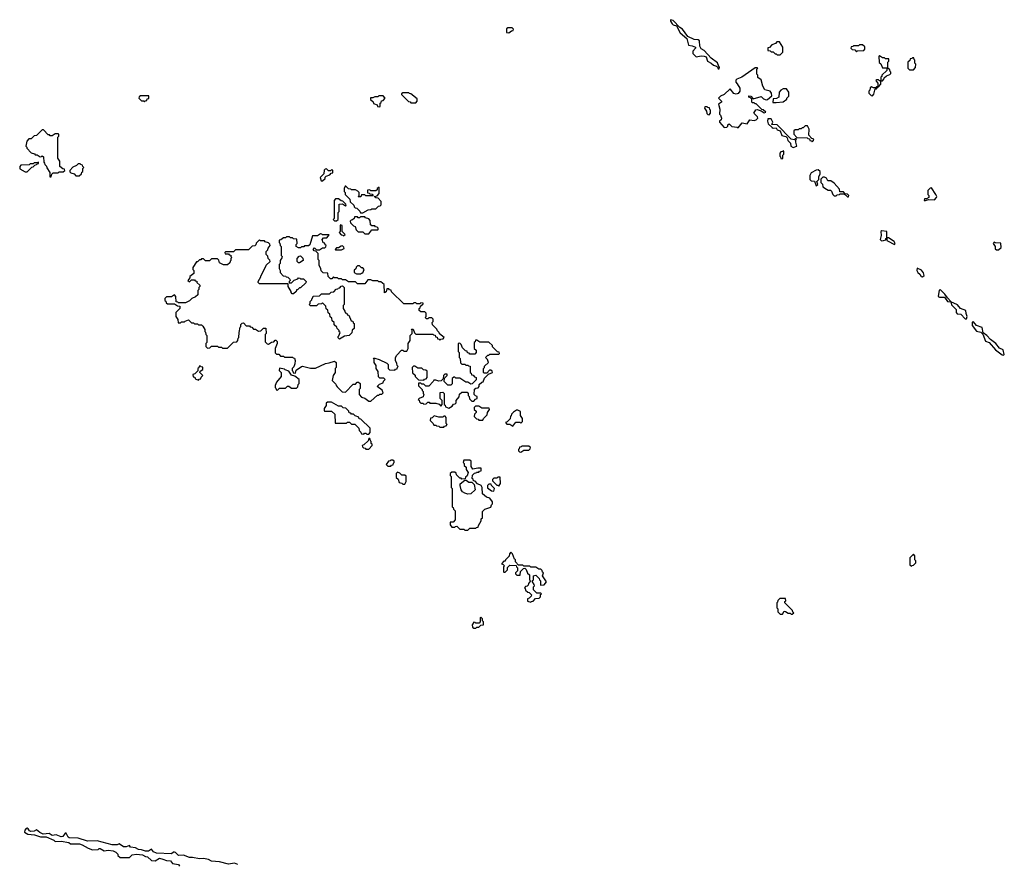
# Model space of a CAD drawing. Extents: x 2889633 to 3052318, y 540750 to 918690.
# Tile 158 of 256: x 2903260 to 2913092, y 712282 to 720740. Entities that reach past the tile are written whole.
import ezdxf

# ---------------------------------------------------------------- set-up
doc = ezdxf.new("R2010")
doc.units = 0

msp = doc.modelspace()

# ---------------------------------------------------------------- linework, layer by layer
at = {"layer": '0CON02XD'}
for points in [[(2910245, 720250), (2910250, 720265), (2910241.7, 720271.7), (2910228.3, 720308.3), (2910164.1, 720354.1), (2910095, 720432.5), (2910065, 720450), (2910052.5, 720475), (2910048.3, 720528.3), (2910035, 720540), (2909995, 720542.5), (2909933.3, 720573.3), (2909880, 720645), (2909850.7, 720660.7), (2909785, 720732.5), (2909760, 720740), (2909760, 720725), (2909775, 720700), (2909785, 720690), (2909818.3, 720678.3), (2909855, 720610), (2909923.6, 720553.6), (2909940, 720485), (2909975, 720480), (2910010, 720465), (2910010, 720455), (2909982.5, 720425), (2909981.7, 720401.7), (2910015, 720370), (2910065, 720377.5), (2910096.4, 720376.4), (2910115, 720367.5), (2910127, 720327), (2910166.1, 720306.1), (2910187.5, 720285), (2910217, 720277), (2910228.3, 720268.3), (2910235, 720250), (2910245, 720250)], [(2908145, 720610), (2908171.7, 720628.3), (2908188.3, 720631.7), (2908190, 720645), (2908178.3, 720658.3), (2908135, 720660), (2908121.7, 720648.3), (2908121.7, 720611.7), (2908145, 720610)], [(2910855, 720390), (2910880, 720415), (2910880, 720465), (2910848.3, 720518.3), (2910821.7, 720518.3), (2910808.3, 720501.7), (2910771.7, 720488.3), (2910748.3, 720461.7), (2910731.7, 720458.3), (2910731.7, 720431.7), (2910755, 720430), (2910765, 720420), (2910785, 720420), (2910805, 720400), (2910815, 720400), (2910825, 720390), (2910855, 720390)], [(2911615, 720420), (2911625, 720430), (2911688.3, 720431.7), (2911700, 720445), (2911698.3, 720468.3), (2911675, 720490), (2911645, 720490), (2911635, 720480), (2911585, 720480), (2911578.3, 720471.7), (2911561.7, 720468.3), (2911560, 720455), (2911571.7, 720441.7), (2911598.3, 720438.3), (2911615, 720420)], [(2911875, 720130), (2911890, 720145), (2911891.7, 720158.3), (2911915, 720180), (2911948.3, 720191.7), (2911958.3, 720201.7), (2911960, 720215), (2911951.7, 720221.7), (2911948.3, 720238.3), (2911930, 720255), (2911930, 720315), (2911940, 720325), (2911938.3, 720348.3), (2911905, 720350), (2911895, 720360), (2911875, 720360), (2911845, 720380), (2911840, 720375), (2911841.7, 720311.7), (2911858.3, 720298.3), (2911875, 720260), (2911915, 720260), (2911920, 720255), (2911918.3, 720231.7), (2911870, 720185), (2911868.3, 720171.7), (2911860, 720165), (2911860, 720130), (2911875, 720130)], [(2912185, 720240), (2912207, 720263), (2912210, 720295), (2912200, 720305), (2912200, 720335), (2912191.7, 720341.7), (2912188.3, 720358.3), (2912175, 720360), (2912168.3, 720351.7), (2912151.7, 720348.3), (2912148.3, 720331.7), (2912130, 720315), (2912130, 720255), (2912145, 720240), (2912185, 720240)], [(2910435, 719660), (2910475, 719710), (2910525, 719700), (2910551.7, 719738.3), (2910595, 719732.5), (2910615, 719740), (2910630, 719755), (2910628.3, 719768.3), (2910592.5, 719805), (2910610, 719840), (2910625, 719842.5), (2910665, 719830), (2910695, 719810), (2910710, 719815), (2910685, 719840), (2910671.7, 719841.7), (2910615, 719900), (2910605, 719900), (2910595, 719910), (2910575, 719910), (2910570, 719915), (2910570, 719945), (2910558.3, 719958.3), (2910540, 719965), (2910541.7, 719978.3), (2910560, 719975), (2910585, 719950), (2910663, 719973), (2910688.8, 719948.8), (2910715, 719940), (2910728.3, 719941.7), (2910771.7, 719978.3), (2910768.8, 720005), (2910754.4, 720024.4), (2910700.7, 720040.7), (2910682.5, 720075), (2910665, 720140), (2910631.7, 720161.7), (2910630, 720185), (2910620, 720195), (2910620, 720245), (2910630, 720255), (2910625, 720260), (2910605, 720260), (2910470, 720165), (2910423, 720147), (2910410, 720135), (2910410, 720115), (2910425, 720100), (2910450, 720055), (2910450, 720025), (2910436.4, 720003.6), (2910415, 719997.5), (2910391.7, 720001.7), (2910355, 720050), (2910296.4, 719993.6), (2910260, 719975), (2910240, 719955), (2910270, 719925), (2910270, 719915), (2910240, 719895), (2910252.5, 719845), (2910250, 719795), (2910260, 719785), (2910270, 719755), (2910265, 719740), (2910250, 719725), (2910250, 719715), (2910295, 719662.5), (2910320, 719665), (2910330, 719675), (2910331.7, 719688.3), (2910345, 719700), (2910373, 719673), (2910425, 719667.5), (2910435, 719660)], [(2911835, 720070), (2911860, 720095), (2911860, 720130), (2911845, 720130), (2911835, 720140), (2911815, 720140), (2911810, 720135), (2911812.5, 720125), (2911830, 720105), (2911830, 720070), (2911835, 720070)], [(2910781.7, 719911.7), (2910815, 719912.5), (2910885, 719920), (2910920, 719945), (2910920, 719955), (2910940, 719975), (2910940, 720015), (2910918.3, 720048.3), (2910885, 720050), (2910860, 720035), (2910843, 720017), (2910840, 719965), (2910817, 719953), (2910785, 719950), (2910781.7, 719911.7)], [(2911775, 719980), (2911790, 719995), (2911801.7, 720048.3), (2911815, 720050), (2911830, 720070), (2911815, 720070), (2911805, 720060), (2911785, 720060), (2911765, 720070), (2911751.7, 720058.3), (2911750, 720035), (2911740, 720025), (2911740, 720005), (2911761.7, 719981.7), (2911775, 719980)], [(2904505, 719920), (2904511.7, 719928.3), (2904528.3, 719931.7), (2904531.7, 719948.3), (2904548.3, 719951.7), (2904548.3, 719978.3), (2904465, 719980), (2904451.7, 719968.3), (2904450, 719955), (2904461.7, 719941.7), (2904475, 719930), (2904498.3, 719928.3), (2904505, 719920)], [(2906855, 719870), (2906860, 719875), (2906860, 719905), (2906868.3, 719911.7), (2906871.7, 719928.3), (2906888.3, 719931.7), (2906910, 719955), (2906888.3, 719978.3), (2906845, 719980), (2906835, 719970), (2906805, 719970), (2906785, 719960), (2906761.7, 719958.3), (2906761.7, 719941.7), (2906788.3, 719918.3), (2906791.7, 719901.7), (2906828.3, 719888.3), (2906831.7, 719871.7), (2906855, 719870)], [(2907215, 719910), (2907230, 719925), (2907228.3, 719948.3), (2907165, 720000), (2907151.7, 720001.7), (2907145, 720010), (2907085, 720010), (2907071.7, 719998.3), (2907071.7, 719991.7), (2907141.7, 719921.7), (2907158.3, 719918.3), (2907165, 719910), (2907215, 719910)], [(2910145, 719790), (2910160, 719805), (2910160, 719835), (2910151.7, 719841.7), (2910148.3, 719858.3), (2910131.7, 719861.7), (2910125, 719870), (2910101.7, 719868.3), (2910100, 719855), (2910120, 719825), (2910121.7, 719801.7), (2910131.7, 719791.7), (2910145, 719790)], [(2910985, 719462.5), (2911020, 719475), (2911010, 719515), (2911010, 719535), (2911018.3, 719548.3), (2911005, 719550), (2910995, 719540), (2910965, 719547.5), (2910825, 719690), (2910771.7, 719691.7), (2910780, 719715), (2910765, 719750), (2910731.7, 719748.3), (2910727.5, 719725), (2910735, 719700), (2910773, 719663), (2910785, 719657.5), (2910815, 719660), (2910825, 719640), (2910855, 719630), (2910871.7, 719581.7), (2910911.7, 719571.7), (2910925, 719560), (2910931.7, 719531.7), (2910957.5, 719505), (2910960, 719475), (2910985, 719462.5)], [(2911175, 719520), (2911188.3, 719531.7), (2911190, 719545), (2911171.7, 719551.7), (2911140, 719585), (2911142.5, 719645), (2911128.3, 719678.3), (2911105, 719680), (2911085, 719660), (2911075, 719660), (2911065, 719650), (2911045, 719650), (2911035, 719640), (2911005, 719640), (2910991.7, 719628.3), (2910990, 719595), (2911021.7, 719561.7), (2911125, 719560), (2911131.7, 719551.7), (2911148.3, 719548.3), (2911151.7, 719531.7), (2911168.3, 719528.3), (2911175, 719520)], [(2903575, 719170), (2903581.7, 719198.3), (2903595, 719210), (2903645, 719210), (2903655, 719220), (2903695, 719220), (2903710, 719235), (2903708.3, 719248.3), (2903691.7, 719251.7), (2903661.7, 719271.7), (2903660, 719325), (2903640, 719355), (2903640, 719565), (2903650, 719575), (2903650, 719595), (2903645, 719600), (2903615, 719600), (2903585, 719580), (2903565, 719580), (2903558.3, 719588.3), (2903545, 719590), (2903498.3, 719638.3), (2903485, 719640), (2903428.3, 719581.7), (2903405, 719580), (2903375, 719550), (2903351.7, 719548.3), (2903330, 719525), (2903320, 719475), (2903330, 719465), (2903330, 719455), (2903375, 719410), (2903408.3, 719398.3), (2903415, 719390), (2903435, 719390), (2903465, 719370), (2903478.3, 719371.7), (2903485, 719380), (2903498.3, 719368.3), (2903500, 719315), (2903508.3, 719308.3), (2903511.7, 719291.7), (2903528.3, 719278.3), (2903531.7, 719261.7), (2903560, 719215), (2903561.7, 719171.7), (2903575, 719170)], [(2910875, 719350), (2910880, 719355), (2910880, 719385), (2910890, 719395), (2910890, 719425), (2910885, 719430), (2910878.3, 719421.7), (2910861.7, 719418.3), (2910850, 719405), (2910850, 719375), (2910858.3, 719368.3), (2910861.7, 719351.7), (2910875, 719350)], [(2903335, 719220), (2903381.7, 719268.3), (2903395, 719270), (2903411.7, 719288.3), (2903428.3, 719291.7), (2903431.7, 719298.3), (2903448.3, 719301.7), (2903448.3, 719318.3), (2903435, 719310), (2903405, 719310), (2903395, 719300), (2903365, 719300), (2903355, 719290), (2903271.7, 719288.3), (2903260, 719275), (2903261.7, 719251.7), (2903315, 719220), (2903335, 719220)], [(2903855, 719180), (2903878.3, 719201.7), (2903881.7, 719218.3), (2903890, 719225), (2903890, 719255), (2903900, 719265), (2903891.7, 719271.7), (2903888.3, 719288.3), (2903871.7, 719291.7), (2903865, 719300), (2903845, 719300), (2903828.3, 719281.7), (2903791.7, 719268.3), (2903760, 719235), (2903761.7, 719221.7), (2903771.7, 719211.7), (2903805, 719200), (2903821.7, 719181.7), (2903855, 719180)], [(2906285, 719130), (2906310, 719155), (2906311.7, 719168.3), (2906321.7, 719178.3), (2906358.3, 719191.7), (2906371.7, 719208.3), (2906388.3, 719211.7), (2906388.3, 719238.3), (2906375, 719240), (2906365, 719230), (2906345, 719230), (2906325, 719250), (2906311.7, 719248.3), (2906301.7, 719238.3), (2906298.3, 719201.7), (2906260, 719165), (2906271.7, 719131.7), (2906285, 719130)], [(2911215, 719080), (2911230, 719095), (2911220, 719125), (2911240, 719145), (2911240, 719175), (2911253, 719197), (2911253.3, 719225), (2911235, 719240), (2911215, 719236.7), (2911165, 719210), (2911150, 719185), (2911150, 719145), (2911165, 719130), (2911198.3, 719128.3), (2911215, 719080)], [(2911535, 718970), (2911540, 718985), (2911527, 718997), (2911501.7, 719001.7), (2911485, 719020), (2911451.7, 719021.7), (2911448.3, 719048.3), (2911395, 719107.5), (2911358.8, 719128.8), (2911331.7, 719131.7), (2911316.7, 719156.7), (2911297, 719167), (2911281.7, 719168.3), (2911261.7, 719148.3), (2911260, 719115), (2911278.3, 719098.3), (2911281.7, 719071.7), (2911316.7, 719046.7), (2911335, 719037.5), (2911357, 719037), (2911368.3, 719028.3), (2911380, 718995), (2911395, 718980), (2911415, 718980), (2911425, 718990), (2911447, 718993), (2911455, 719000), (2911485, 719000), (2911508.3, 718988.3), (2911525, 718970), (2911535, 718970)], [(2906685, 718810), (2906738.3, 718841.7), (2906765, 718842.5), (2906775, 718850), (2906815, 718850), (2906841.7, 718878.3), (2906858.3, 718881.7), (2906868.3, 718891.7), (2906870, 718925), (2906838.3, 718958.3), (2906815, 718960), (2906800, 718975), (2906828.3, 718981.7), (2906850, 719005), (2906848.3, 719068.3), (2906830, 719055), (2906828.3, 719041.7), (2906815, 719030), (2906765, 719030), (2906755, 719040), (2906731.7, 719038.3), (2906731.7, 719011.7), (2906748.3, 719008.3), (2906755, 719000), (2906778.3, 718998.3), (2906790, 718985), (2906785, 718980), (2906715, 718980), (2906705, 718990), (2906675, 718990), (2906668.3, 718971.7), (2906645, 718970), (2906640, 718975), (2906650, 718985), (2906650, 719015), (2906638.3, 719028.3), (2906615, 719040), (2906575, 719040), (2906567, 719047), (2906545, 719050), (2906518.3, 719078.3), (2906511.7, 719078.3), (2906500, 719055), (2906500, 719025), (2906510, 719015), (2906510, 718995), (2906558.3, 718948.3), (2906561.7, 718921.7), (2906598.3, 718888.3), (2906601.7, 718871.7), (2906611.7, 718861.7), (2906628.3, 718858.3), (2906658.3, 718828.3), (2906661.7, 718811.7), (2906685, 718810)], [(2912305, 718932.5), (2912335, 718942.5), (2912395, 718940), (2912417, 718963), (2912420, 718975), (2912410, 718995), (2912365, 719060), (2912351.7, 719058.3), (2912330, 719035), (2912330, 718995), (2912340, 718985), (2912340, 718965), (2912315, 718950), (2912295, 718950), (2912292.5, 718935), (2912305, 718932.5)], [(2906425, 718730), (2906440, 718745), (2906440, 718815), (2906450, 718825), (2906451.7, 718898.3), (2906485, 718900), (2906515, 718880), (2906520, 718885), (2906518.3, 718898.3), (2906488.3, 718928.3), (2906471.7, 718931.7), (2906445, 718950), (2906415, 718950), (2906400, 718935), (2906400, 718755), (2906390, 718745), (2906405, 718730), (2906425, 718730)], [(2906745, 718600), (2906775, 718640), (2906835, 718640), (2906840, 718645), (2906838.3, 718658.3), (2906828.3, 718668.3), (2906811.7, 718671.7), (2906805, 718680), (2906775, 718680), (2906761.7, 718691.7), (2906760, 718735), (2906745, 718750), (2906711.7, 718761.7), (2906705, 718770), (2906665, 718770), (2906655, 718760), (2906641.7, 718761.7), (2906635, 718770), (2906605, 718770), (2906600, 718755), (2906585, 718740), (2906571.7, 718738.3), (2906561.7, 718728.3), (2906565, 718710), (2906595, 718680), (2906610, 718675), (2906621.7, 718641.7), (2906641.7, 718621.7), (2906685, 718620), (2906705, 718600), (2906745, 718600)], [(2906495, 718580), (2906510, 718595), (2906480, 718625), (2906480, 718685), (2906465, 718690), (2906460, 718685), (2906460, 718625), (2906450, 718615), (2906471.7, 718591.7), (2906488.3, 718588.3), (2906495, 718580)], [(2906765, 716930), (2906831.7, 716988.3), (2906845, 716990), (2906855, 717000), (2906875, 717000), (2906888.3, 717011.7), (2906878.3, 717038.3), (2906830, 717075), (2906851.7, 717098.3), (2906888.3, 717111.7), (2906891.7, 717128.3), (2906910, 717145), (2906895, 717160), (2906855, 717160), (2906841.7, 717171.7), (2906840, 717225), (2906820, 717255), (2906820, 717285), (2906800, 717315), (2906800, 717345), (2906791.7, 717358.3), (2906805, 717360), (2906850, 717345), (2906925, 717310), (2906940, 717295), (2906940, 717255), (2906951.7, 717241.7), (2907005, 717240), (2907011.7, 717248.3), (2907028.3, 717251.7), (2907031.7, 717268.3), (2907040, 717275), (2907030, 717285), (2907027, 717307), (2907012.5, 717335), (2907012.5, 717365), (2907025, 717390), (2907071.7, 717438.3), (2907085, 717440), (2907095, 717430), (2907125, 717430), (2907140, 717455), (2907140, 717505), (2907160, 717535), (2907160, 717585), (2907180, 717605), (2907180, 717635), (2907171.7, 717648.3), (2907188.3, 717648.3), (2907201.7, 717611.7), (2907215, 717600), (2907385, 717600), (2907391.7, 717591.7), (2907408.3, 717588.3), (2907411.7, 717571.7), (2907428.3, 717568.3), (2907431.7, 717551.7), (2907448.3, 717548.3), (2907455, 717540), (2907465, 717550), (2907488.3, 717551.7), (2907500, 717565), (2907451.7, 717601.7), (2907450, 717615), (2907431.7, 717631.7), (2907425, 717650), (2907381.7, 717691.7), (2907380, 717715), (2907390, 717725), (2907388.3, 717748.3), (2907375, 717760), (2907345, 717760), (2907335, 717750), (2907321.7, 717751.7), (2907310, 717765), (2907320, 717775), (2907318.3, 717808.3), (2907305, 717820), (2907265, 717820), (2907250, 717835), (2907250, 717855), (2907258.3, 717861.7), (2907261.7, 717878.3), (2907288.3, 717901.7), (2907288.3, 717908.3), (2907265, 717910), (2907255, 717900), (2907225, 717900), (2907215, 717910), (2907195, 717910), (2907185, 717900), (2907095, 717900), (2906971.7, 718021.7), (2906968.3, 718038.3), (2906951.7, 718041.7), (2906945, 718050), (2906925, 718050), (2906918.3, 718021.7), (2906901.7, 718011.7), (2906900, 718095), (2906865, 718120), (2906845, 718120), (2906835, 718130), (2906785, 718130), (2906765, 718140), (2906735, 718140), (2906705, 718100), (2906635, 718100), (2906615, 718120), (2906545, 718120), (2906515, 718140), (2906485, 718140), (2906475, 718150), (2906445, 718150), (2906435, 718160), (2906405, 718160), (2906395, 718170), (2906378.3, 718151.7), (2906365, 718150), (2906340, 718175), (2906338.3, 718208.3), (2906291.7, 718211.7), (2906271.7, 718231.7), (2906267.5, 718255), (2906250, 718285), (2906250, 718335), (2906240, 718345), (2906240, 718405), (2906218.3, 718428.3), (2906201.7, 718431.7), (2906190, 718445), (2906205, 718460), (2906225, 718440), (2906255, 718440), (2906285, 718460), (2906308.3, 718461.7), (2906318.3, 718471.7), (2906320, 718485), (2906311.7, 718491.7), (2906308.3, 718508.3), (2906291.7, 718511.7), (2906280, 718545), (2906295, 718560), (2906328.3, 718561.7), (2906350, 718590), (2906285, 718590), (2906278.3, 718598.3), (2906265, 718600), (2906235, 718580), (2906185, 718580), (2906158.3, 718491.7), (2906145, 718480), (2906105, 718480), (2906098.3, 718471.7), (2906075, 718470), (2906065, 718460), (2906045, 718460), (2906020, 718475), (2906020, 718495), (2906030, 718505), (2906027, 718547), (2905995, 718550), (2905985, 718560), (2905965, 718560), (2905955, 718570), (2905925, 718570), (2905915, 718560), (2905895, 718560), (2905868.3, 718541.7), (2905851.7, 718538.3), (2905850, 718515), (2905858.3, 718508.3), (2905860, 718485), (2905870, 718475), (2905870, 718385), (2905880, 718375), (2905878.3, 718361.7), (2905860, 718335), (2905860, 718305), (2905850, 718295), (2905850, 718255), (2905860, 718235), (2905860, 718215), (2905891.7, 718181.7), (2905918.3, 718178.3), (2905921.7, 718171.7), (2905938.3, 718168.3), (2905958.3, 718148.3), (2905960, 718135), (2905950, 718125), (2905950, 718110), (2905975, 718110), (2906001.7, 718138.3), (2906038.3, 718151.7), (2906045, 718160), (2906058.3, 718158.3), (2906065, 718150), (2906095, 718150), (2906120, 718125), (2906118.3, 718111.7), (2906065, 718060), (2906055, 718060), (2906035, 718040), (2906025, 718040), (2906020, 718025), (2905995, 718000), (2905981.7, 718001.7), (2905970, 718015), (2905970, 718025), (2905940, 718075), (2905940, 718100), (2905655, 718100), (2905640, 718115), (2905640, 718125), (2905668.3, 718171.7), (2905671.7, 718188.3), (2905678.3, 718191.7), (2905681.7, 718208.3), (2905688.3, 718211.7), (2905691.7, 718228.3), (2905698.3, 718231.7), (2905701.7, 718248.3), (2905708.3, 718251.7), (2905711.7, 718268.3), (2905718.3, 718271.7), (2905721.7, 718288.3), (2905760, 718325), (2905758.3, 718338.3), (2905740, 718355), (2905738.3, 718378.3), (2905720, 718395), (2905720, 718425), (2905738.3, 718441.7), (2905741.7, 718458.3), (2905760, 718485), (2905758.3, 718498.3), (2905745, 718510), (2905711.7, 718521.7), (2905705, 718530), (2905665, 718530), (2905655, 718540), (2905621.7, 718508.3), (2905618.3, 718491.7), (2905608.3, 718481.7), (2905581.7, 718478.3), (2905545, 718440), (2905415, 718440), (2905395, 718420), (2905315, 718420), (2905310, 718415), (2905311.7, 718401.7), (2905345, 718400), (2905351.7, 718391.7), (2905368.3, 718388.3), (2905370, 718375), (2905380, 718365), (2905370, 718355), (2905370, 718335), (2905361.7, 718328.3), (2905358.3, 718311.7), (2905335, 718290), (2905295, 718292.5), (2905255, 718310), (2905248.3, 718338.3), (2905235, 718350), (2905175, 718350), (2905155, 718330), (2905115, 718330), (2905095, 718350), (2905075, 718350), (2905068.3, 718341.7), (2905055, 718340), (2905035, 718320), (2905025, 718320), (2904990, 718265), (2904990, 718245), (2905000, 718235), (2905000, 718205), (2904960, 718175), (2904958.3, 718161.7), (2904940, 718135), (2904955, 718120), (2904975, 718140), (2905005, 718140), (2905011.7, 718131.7), (2905028.3, 718128.3), (2905030, 718115), (2905058.3, 718088.3), (2905060, 718075), (2905050, 718065), (2905050, 718045), (2905040, 718035), (2905038.3, 717991.7), (2905015, 717970), (2904980, 717955), (2904955, 717930), (2904915, 717910), (2904845, 717910), (2904838.3, 717918.3), (2904821.7, 717921.7), (2904820, 717975), (2904805, 717990), (2904775, 717970), (2904725, 717970), (2904710, 717955), (2904710, 717935), (2904718.3, 717928.3), (2904721.7, 717911.7), (2904735, 717900), (2904805, 717900), (2904835, 717880), (2904858.3, 717878.3), (2904860, 717855), (2904820, 717815), (2904820, 717775), (2904840, 717745), (2904841.7, 717711.7), (2904865, 717710), (2904875, 717720), (2904905, 717720), (2904911.7, 717728.3), (2904945, 717740), (2904975, 717710), (2904995, 717710), (2905005, 717700), (2905035, 717700), (2905045, 717690), (2905075, 717690), (2905088.3, 717678.3), (2905110, 717645), (2905110, 717625), (2905117, 717617), (2905120, 717595), (2905130, 717585), (2905130, 717515), (2905120, 717505), (2905120, 717475), (2905135, 717460), (2905158.3, 717461.7), (2905175, 717480), (2905235, 717480), (2905245, 717470), (2905275, 717470), (2905285, 717460), (2905335, 717460), (2905395, 717520), (2905428.3, 717521.7), (2905440, 717535), (2905441.7, 717558.3), (2905450, 717565), (2905452.5, 717615), (2905463, 717667), (2905470, 717675), (2905470, 717695), (2905481.7, 717708.3), (2905495, 717710), (2905521.7, 717681.7), (2905555, 717680), (2905561.7, 717671.7), (2905578.3, 717668.3), (2905595, 717650), (2905615, 717650), (2905645, 717630), (2905668.3, 717631.7), (2905695, 717660), (2905718.3, 717658.3), (2905720, 717605), (2905710, 717595), (2905711.7, 717521.7), (2905731.7, 717501.7), (2905745, 717500), (2905775, 717520), (2905798.3, 717521.7), (2905811.7, 717538.3), (2905818.3, 717538.3), (2905830, 717525), (2905830, 717505), (2905810, 717455), (2905811.7, 717411.7), (2905825, 717400), (2905848.3, 717398.3), (2905865, 717380), (2905895, 717380), (2905905, 717370), (2905985, 717370), (2905991.7, 717361.7), (2906005, 717360), (2906012.5, 717335), (2906008.3, 717301.7), (2905998.3, 717271.7), (2905980, 717255), (2905980, 717235), (2905988.3, 717228.3), (2905991.7, 717211.7), (2906015, 717210), (2906021.7, 717238.3), (2906073, 717277), (2906085, 717280), (2906165, 717260), (2906215, 717260), (2906313, 717307), (2906351.7, 717311.7), (2906405, 717330), (2906420, 717315), (2906420, 717265), (2906410, 717255), (2906410, 717215), (2906390, 717185), (2906380, 717135), (2906418.3, 717098.3), (2906420, 717085), (2906431.7, 717071.7), (2906481.7, 717021.7), (2906515, 717020), (2906591.7, 717098.3), (2906615, 717100), (2906631.7, 717118.3), (2906645, 717120), (2906660, 717105), (2906660, 717055), (2906650, 717045), (2906650, 716995), (2906675, 716970), (2906705, 716960), (2906745, 716930), (2906765, 716930)], [(2911865, 718530), (2911885, 718532.5), (2911908.3, 718541.7), (2911910, 718555), (2911920, 718560), (2911920, 718625), (2911868.3, 718631.7), (2911860, 718625), (2911862.5, 718585), (2911852.5, 718545), (2911865, 718530)], [(2911995, 718492.5), (2912002.5, 718505), (2911992.5, 718525), (2911935, 718560), (2911920, 718560), (2911920, 718535), (2911925, 718530), (2911995, 718492.5)], [(2906475, 718440), (2906500, 718455), (2906498.3, 718468.3), (2906485, 718480), (2906471.7, 718478.3), (2906445, 718460), (2906425, 718460), (2906410, 718445), (2906415, 718440), (2906475, 718440)], [(2913035, 718440), (2913060, 718465), (2913058.3, 718508.3), (2913005, 718510), (2912991.7, 718518.3), (2912980, 718505), (2913000, 718475), (2913001.7, 718451.7), (2913015, 718440), (2913035, 718440)], [(2906055, 718310), (2906045, 718310), (2906030, 718325), (2906030, 718355), (2906051.7, 718378.3), (2906065, 718380), (2906088.3, 718358.3), (2906090, 718335), (2906055, 718310)], [(2906665, 718200), (2906671.7, 718208.3), (2906688.3, 718211.7), (2906700, 718245), (2906685, 718260), (2906671.7, 718261.7), (2906655, 718280), (2906635, 718280), (2906621.7, 718268.3), (2906618.3, 718251.7), (2906601.7, 718238.3), (2906600, 718215), (2906625, 718200), (2906665, 718200)], [(2912275, 718172.5), (2912292.5, 718185), (2912285, 718210), (2912266.4, 718236.4), (2912221.7, 718258.3), (2912220, 718235), (2912230, 718215), (2912249.3, 718199.3), (2912263.6, 718173.6), (2912275, 718172.5)], [(2906455, 717550), (2906441.7, 717561.7), (2906440, 717575), (2906448.3, 717581.7), (2906460, 717615), (2906451.7, 717621.7), (2906450, 717635), (2906430, 717655), (2906428.3, 717668.3), (2906401.7, 717691.7), (2906400, 717715), (2906381.7, 717731.7), (2906378.3, 717758.3), (2906361.7, 717771.7), (2906358.3, 717798.3), (2906341.7, 717811.7), (2906338.3, 717838.3), (2906321.7, 717851.7), (2906318.3, 717878.3), (2906285, 717910), (2906275, 717900), (2906241.7, 717898.3), (2906225, 717880), (2906165, 717880), (2906150, 717895), (2906160, 717905), (2906160, 717925), (2906178.3, 717941.7), (2906181.7, 717958.3), (2906188.3, 717961.7), (2906191.7, 717978.3), (2906255, 717980), (2906275, 718000), (2906355, 718000), (2906371.7, 718018.3), (2906398.3, 718021.7), (2906421.7, 718048.3), (2906438.3, 718051.7), (2906441.7, 718058.3), (2906458.3, 718061.7), (2906471.7, 718078.3), (2906485, 718080), (2906500, 718065), (2906500, 717895), (2906490, 717885), (2906490, 717855), (2906508.3, 717828.3), (2906511.7, 717811.7), (2906528.3, 717808.3), (2906531.7, 717791.7), (2906548.3, 717788.3), (2906571.7, 717731.7), (2906588.3, 717728.3), (2906591.7, 717711.7), (2906600, 717705), (2906600, 717655), (2906581.7, 717638.3), (2906578.3, 717611.7), (2906550, 717585), (2906505, 717580), (2906455, 717550)], [(2912555, 717920), (2912560, 717925), (2912525, 717960), (2912499.3, 717999.3), (2912455, 718040), (2912441.7, 718038.3), (2912433.6, 717973.6), (2912445, 717967.5), (2912495, 717967.5), (2912523.6, 717923.6), (2912555, 717920)], [(2912701.7, 717751.7), (2912715, 717752.5), (2912722.5, 717775), (2912710, 717805), (2912707.5, 717835), (2912656.4, 717856.4), (2912625, 717892.5), (2912560, 717920), (2912565, 717890), (2912612.5, 717845), (2912612.5, 717815), (2912620.7, 717800.7), (2912657, 717797), (2912701.7, 717751.7)], [(2913085, 717387.5), (2913092.5, 717395), (2913082.5, 717442.5), (2913045, 717457.5), (2913007.5, 717505), (2912953.6, 717543.6), (2912917.5, 717585), (2912881.7, 717611.7), (2912870, 717665), (2912816.4, 717686.4), (2912785, 717720), (2912771.7, 717718.3), (2912770, 717685), (2912815, 717630), (2912857, 717617), (2912878.3, 717598.3), (2912905, 717530), (2912940, 717515), (2913005, 717442.5), (2913071.7, 717391.7), (2913085, 717387.5)], [(2907545, 716860), (2907580, 716880), (2907591.7, 716898.3), (2907608.3, 716901.7), (2907618.3, 716911.7), (2907620, 716935), (2907648.3, 716971.7), (2907651.7, 716998.3), (2907675, 717020), (2907728.3, 717018.3), (2907740, 717005), (2907740, 716985), (2907750, 716975), (2907751.7, 716951.7), (2907775, 716930), (2907795, 716930), (2907811.7, 716948.3), (2907830, 716955), (2907830, 716975), (2907811.7, 716981.7), (2907800, 716995), (2907801.7, 717048.3), (2907815, 717060), (2907838.3, 717061.7), (2907850, 717075), (2907850, 717095), (2907875, 717120), (2907888.3, 717121.7), (2907901.7, 717158.3), (2907941.7, 717198.3), (2907980, 717215), (2907978.3, 717228.3), (2907965, 717240), (2907951.7, 717238.3), (2907925, 717210), (2907895, 717210), (2907890, 717215), (2907890, 717255), (2907900, 717265), (2907901.7, 717278.3), (2907940, 717315), (2907930, 717345), (2907910, 717365), (2907935, 717390), (2907945, 717390), (2907955, 717400), (2908045, 717400), (2908050, 717405), (2908048.3, 717418.3), (2908031.7, 717421.7), (2907981.7, 717471.7), (2907980, 717485), (2907945, 717520), (2907855, 717520), (2907825, 717540), (2907811.7, 717538.3), (2907808.3, 717521.7), (2907800, 717515), (2907800, 717455), (2907818.3, 717438.3), (2907820, 717415), (2907805, 717400), (2907755, 717400), (2907748.3, 717408.3), (2907731.7, 717411.7), (2907728.3, 717428.3), (2907711.7, 717431.7), (2907681.7, 717461.7), (2907670, 717495), (2907655, 717510), (2907640, 717505), (2907640, 717425), (2907650, 717415), (2907650, 717365), (2907660, 717355), (2907661.7, 717311.7), (2907675, 717300), (2907705, 717300), (2907715, 717290), (2907735, 717290), (2907741.7, 717281.7), (2907758.3, 717278.3), (2907760, 717215), (2907768.3, 717208.3), (2907771.7, 717191.7), (2907788.3, 717188.3), (2907801.7, 717171.7), (2907820, 717165), (2907818.3, 717141.7), (2907778.3, 717101.7), (2907765, 717100), (2907735, 717120), (2907715, 717120), (2907655, 717160), (2907615, 717160), (2907605, 717170), (2907595, 717170), (2907580, 717155), (2907578.3, 717101.7), (2907565, 717090), (2907535, 717090), (2907500, 717125), (2907501.7, 717158.3), (2907530, 717185), (2907528.3, 717198.3), (2907505, 717200), (2907493, 717187), (2907488.3, 717151.7), (2907468.3, 717131.7), (2907445, 717127.5), (2907415, 717140), (2907395, 717140), (2907390, 717125), (2907345, 717080), (2907315, 717080), (2907295, 717100), (2907275, 717100), (2907265, 717110), (2907241.7, 717108.3), (2907241.7, 717081.7), (2907280, 717045), (2907280, 717035), (2907290, 717025), (2907290, 717005), (2907300, 716995), (2907291.7, 716988.3), (2907288.3, 716971.7), (2907250, 716955), (2907240, 716945), (2907248.3, 716938.3), (2907251.7, 716921.7), (2907265, 716910), (2907285, 716910), (2907295, 716900), (2907318.3, 716901.7), (2907335, 716920), (2907348.3, 716918.3), (2907355, 716910), (2907415, 716910), (2907448.3, 716898.3), (2907465, 716880), (2907480, 716895), (2907480, 716935), (2907460, 716955), (2907460, 717015), (2907485, 717020), (2907500, 717005), (2907500, 716895), (2907508.3, 716888.3), (2907511.7, 716871.7), (2907545, 716860)], [(2905045, 717140), (2905051.7, 717148.3), (2905068.3, 717151.7), (2905071.7, 717168.3), (2905090, 717185), (2905060, 717215), (2905061.7, 717228.3), (2905090, 717245), (2905088.3, 717268.3), (2905071.7, 717271.7), (2905065, 717280), (2905051.7, 717278.3), (2905048.3, 717261.7), (2905040, 717255), (2905038.3, 717231.7), (2905008.3, 717201.7), (2904990, 717195), (2904991.7, 717171.7), (2905008.3, 717168.3), (2905011.7, 717151.7), (2905045, 717140)], [(2905835, 717040), (2905855, 717060), (2905915, 717060), (2905935, 717080), (2905948.3, 717078.3), (2905975, 717060), (2906025, 717060), (2906038.3, 717071.7), (2906040, 717095), (2906050, 717105), (2906050, 717145), (2906008.3, 717178.3), (2905975, 717190), (2905948.3, 717228.3), (2905911.7, 717241.7), (2905905, 717250), (2905855, 717260), (2905850, 717235), (2905870, 717215), (2905870, 717175), (2905825, 717120), (2905810, 717085), (2905810, 717065), (2905818.3, 717058.3), (2905821.7, 717041.7), (2905835, 717040)], [(2907295, 717140), (2907301.7, 717148.3), (2907318.3, 717151.7), (2907330, 717165), (2907328.3, 717228.3), (2907315, 717240), (2907291.7, 717241.7), (2907275, 717260), (2907235, 717260), (2907205, 717280), (2907191.7, 717278.3), (2907180, 717265), (2907181.7, 717211.7), (2907208.3, 717188.3), (2907210, 717175), (2907241.7, 717141.7), (2907295, 717140)], [(2906745, 716600), (2906760, 716615), (2906758.3, 716658.3), (2906668.3, 716748.3), (2906651.7, 716751.7), (2906648.3, 716768.3), (2906611.7, 716781.7), (2906595, 716800), (2906575, 716800), (2906568.3, 716808.3), (2906551.7, 716811.7), (2906548.3, 716828.3), (2906518.3, 716858.3), (2906491.7, 716861.7), (2906475, 716880), (2906445, 716880), (2906375, 716920), (2906335, 716920), (2906321.7, 716908.3), (2906320, 716885), (2906300, 716855), (2906300, 716835), (2906305, 716830), (2906375, 716830), (2906408.3, 716798.3), (2906410, 716710), (2906525, 716710), (2906535, 716720), (2906555, 716720), (2906575, 716700), (2906608.3, 716698.3), (2906648.3, 716658.3), (2906650, 716635), (2906668.3, 716618.3), (2906671.7, 716601.7), (2906695, 716600), (2906701.7, 716608.3), (2906715, 716610), (2906725, 716600), (2906745, 716600)], [(2907885, 716740), (2907890, 716755), (2907928.3, 716791.7), (2907930, 716815), (2907950, 716845), (2907948.3, 716858.3), (2907875, 716860), (2907845, 716880), (2907811.7, 716878.3), (2907800, 716865), (2907800, 716845), (2907818.3, 716828.3), (2907820, 716815), (2907801.7, 716798.3), (2907800, 716775), (2907821.7, 716751.7), (2907838.3, 716748.3), (2907845, 716740), (2907885, 716740)], [(2908185, 716680), (2908215, 716720), (2908255, 716720), (2908265, 716710), (2908280, 716725), (2908280, 716755), (2908260, 716785), (2908260, 716825), (2908235, 716840), (2908221.7, 716838.3), (2908191.7, 716818.3), (2908171.7, 716798.3), (2908168.3, 716781.7), (2908161.7, 716778.3), (2908158.3, 716751.7), (2908128.3, 716721.7), (2908110, 716715), (2908125, 716700), (2908155, 716700), (2908185, 716680)], [(2907495, 716670), (2907501.7, 716678.3), (2907518.3, 716681.7), (2907530, 716695), (2907520, 716705), (2907520, 716765), (2907508.3, 716778.3), (2907495, 716780), (2907485, 716770), (2907445, 716770), (2907398.3, 716781.7), (2907378.3, 716761.7), (2907361.7, 716758.3), (2907360, 716735), (2907390, 716705), (2907395, 716690), (2907415, 716690), (2907421.7, 716681.7), (2907445, 716680), (2907455, 716670), (2907495, 716670)], [(2906745, 716450), (2906780, 716485), (2906778.3, 716498.3), (2906770, 716505), (2906770, 716525), (2906761.7, 716531.7), (2906758.3, 716548.3), (2906745, 716560), (2906738.3, 716531.7), (2906698.3, 716491.7), (2906680, 716485), (2906681.7, 716471.7), (2906691.7, 716461.7), (2906708.3, 716458.3), (2906715, 716450), (2906745, 716450)], [(2908265, 716420), (2908295, 716440), (2908345, 716440), (2908358.3, 716451.7), (2908360, 716465), (2908345, 716480), (2908275, 716480), (2908268.3, 716471.7), (2908251.7, 716468.3), (2908248.3, 716451.7), (2908240, 716445), (2908241.7, 716431.7), (2908251.7, 716421.7), (2908265, 716420)], [(2906965, 716280), (2906971.7, 716288.3), (2906988.3, 716291.7), (2906991.7, 716308.3), (2907000, 716315), (2906998.3, 716328.3), (2906985, 716340), (2906965, 716340), (2906958.3, 716331.7), (2906941.7, 716328.3), (2906920, 716295), (2906935, 716280), (2906965, 716280)], [(2907735, 715640), (2907755, 715660), (2907815, 715660), (2907821.7, 715668.3), (2907838.3, 715671.7), (2907841.7, 715688.3), (2907870, 715735), (2907870, 715755), (2907880, 715765), (2907881.7, 715828.3), (2907905, 715850), (2907965, 715870), (2907970, 715895), (2907980, 715905), (2907980, 715925), (2907955, 715960), (2907921.7, 715971.7), (2907880, 716005), (2907877.5, 716065), (2907870, 716085), (2907831.7, 716101.7), (2907808.3, 716128.3), (2907791.7, 716131.7), (2907788.3, 716148.3), (2907780, 716155), (2907781.7, 716188.3), (2907801.7, 716208.3), (2907818.3, 716211.7), (2907821.7, 716218.3), (2907845, 716220), (2907851.7, 716228.3), (2907868.3, 716231.7), (2907868.3, 716258.3), (2907835, 716260), (2907785, 716250), (2907770, 716275), (2907768.3, 716328.3), (2907755, 716340), (2907695, 716340), (2907690, 716315), (2907700, 716305), (2907700, 716285), (2907718.3, 716268.3), (2907720, 716245), (2907740, 716215), (2907728.3, 716181.7), (2907711.7, 716168.3), (2907708.3, 716151.7), (2907675, 716150), (2907668.3, 716158.3), (2907655, 716160), (2907621.7, 716191.7), (2907618.3, 716208.3), (2907605, 716220), (2907575, 716220), (2907560, 716205), (2907560, 716185), (2907570, 716175), (2907570, 716065), (2907580, 716055), (2907580, 715875), (2907588.3, 715868.3), (2907591.7, 715851.7), (2907610, 715835), (2907610, 715745), (2907588.3, 715721.7), (2907560, 715720), (2907560, 715695), (2907575, 715670), (2907605, 715670), (2907611.7, 715678.3), (2907625, 715680), (2907655, 715650), (2907695, 715650), (2907705, 715640), (2907735, 715640)], [(2907105, 716100), (2907120, 716125), (2907118.3, 716178.3), (2907105, 716190), (2907075, 716190), (2907055, 716210), (2907031.7, 716218.3), (2907020, 716205), (2907020, 716165), (2907038.3, 716148.3), (2907050, 716115), (2907075, 716110), (2907085, 716100), (2907105, 716100)], [(2907735, 716000), (2907705, 716010), (2907683.6, 716023.6), (2907670, 716045), (2907657.5, 716085), (2907658.3, 716101.7), (2907705, 716140), (2907718.3, 716138.3), (2907745, 716120), (2907775, 716120), (2907800, 716095), (2907810, 716045), (2907765, 716002.5), (2907735, 716000)], [(2908045, 716080), (2908060, 716105), (2908058.3, 716168.3), (2908035, 716170), (2908025, 716160), (2907995, 716160), (2907980, 716145), (2907981.7, 716131.7), (2908025, 716090), (2908038.3, 716088.3), (2908045, 716080)], [(2907995, 716030), (2908000, 716055), (2907970, 716085), (2907968.3, 716098.3), (2907945, 716100), (2907930, 716085), (2907931.7, 716061.7), (2907973, 716033), (2907995, 716030)], [(2908365, 714920), (2908371.7, 714928.3), (2908388.3, 714931.7), (2908411.7, 714958.3), (2908448.3, 714961.7), (2908460, 714975), (2908461.7, 714998.3), (2908470, 715005), (2908465, 715010), (2908425, 715010), (2908390, 715045), (2908390, 715075), (2908400, 715085), (2908398.3, 715098.3), (2908380, 715125), (2908381.7, 715138.3), (2908390, 715145), (2908390, 715185), (2908415, 715190), (2908448.3, 715158.3), (2908450, 715145), (2908460, 715135), (2908461.7, 715091.7), (2908497, 715093), (2908520, 715125), (2908480, 715185), (2908490, 715215), (2908481.7, 715221.7), (2908478.3, 715238.3), (2908465, 715250), (2908445, 715250), (2908415, 715270), (2908365, 715270), (2908355, 715280), (2908295, 715280), (2908285, 715290), (2908241.7, 715291.7), (2908210, 715325), (2908210, 715345), (2908201.7, 715351.7), (2908180, 715405), (2908165, 715420), (2908150, 715405), (2908148.3, 715381.7), (2908110, 715345), (2908108.3, 715331.7), (2908095, 715330), (2908070, 715305), (2908088.3, 715298.3), (2908100, 715285), (2908090, 715275), (2908090, 715225), (2908095, 715220), (2908108.3, 715221.7), (2908130, 715245), (2908131.7, 715268.3), (2908155, 715290), (2908218.3, 715288.3), (2908220, 715275), (2908230, 715265), (2908230, 715235), (2908210, 715215), (2908210, 715205), (2908225, 715190), (2908258.3, 715191.7), (2908261.7, 715228.3), (2908291.7, 715258.3), (2908305, 715260), (2908318.3, 715248.3), (2908331.7, 715211.7), (2908350, 715195), (2908350, 715145), (2908360, 715135), (2908341.7, 715108.3), (2908338.3, 715091.7), (2908328.3, 715081.7), (2908311.7, 715078.3), (2908300, 715065), (2908308.3, 715058.3), (2908311.7, 715041.7), (2908335, 715020), (2908348.3, 715018.3), (2908370, 714995), (2908368.3, 714981.7), (2908348.3, 714961.7), (2908330, 714955), (2908331.7, 714931.7), (2908365, 714920)], [(2912165, 715280), (2912171.7, 715288.3), (2912185, 715290), (2912210, 715315), (2912210, 715335), (2912200, 715345), (2912200, 715385), (2912185, 715400), (2912150, 715365), (2912150, 715295), (2912165, 715280)], [(2910975, 714800), (2910990, 714815), (2910981.7, 714821.7), (2910978.3, 714838.3), (2910900, 714915), (2910901.7, 714928.3), (2910910, 714935), (2910908.3, 714958.3), (2910851.7, 714958.3), (2910831.7, 714938.3), (2910828.3, 714921.7), (2910820, 714915), (2910820, 714865), (2910830, 714855), (2910830, 714825), (2910855, 714800), (2910878.3, 714801.7), (2910895, 714830), (2910908.3, 714828.3), (2910935, 714810), (2910955, 714810), (2910965, 714800), (2910975, 714800)], [(2907815, 714660), (2907825, 714670), (2907845, 714670), (2907865, 714690), (2907890, 714695), (2907890, 714725), (2907880, 714735), (2907880, 714755), (2907865, 714770), (2907860, 714765), (2907860, 714725), (2907848.3, 714711.7), (2907815, 714710), (2907808.3, 714718.3), (2907795, 714720), (2907780, 714695), (2907781.7, 714671.7), (2907795, 714660), (2907815, 714660)], [(2905438.3, 712300.2), (2905405, 712312.5), (2905345, 712303.8), (2905256.1, 712326.1), (2905176.1, 712333.9), (2905145, 712350), (2905095, 712358.8), (2905055, 712356.2), (2904985, 712371.2), (2904955, 712371.2), (2904895, 712393.3), (2904845, 712390), (2904815, 712421.2), (2904805, 712423.8), (2904795, 712423.3), (2904775, 712406.7), (2904625, 712413.3), (2904596.2, 712426.2), (2904575, 712452.5), (2904545, 712433.3), (2904515, 712433.3), (2904476.2, 712446.2), (2904445, 712448.8), (2904415, 712466.2), (2904365, 712473.3), (2904355, 712490), (2904324, 712476), (2904296.1, 712476.1), (2904255, 712507.5), (2904235, 712497.5), (2904185, 712496.2), (2904035, 712536.7), (2903936.4, 712533.6), (2903845, 712563.3), (2903755, 712566.7), (2903743.8, 712573.8), (2903725, 712613.3), (2903715, 712612.5), (2903689.2, 712580.8), (2903675, 712576.2), (2903625, 712596.7), (2903585, 712590), (2903555, 712610), (2903493.6, 712603.6), (2903459.5, 712619.6), (2903426.4, 712646.4), (2903405, 712632.5), (2903370.7, 712630.7), (2903357, 712637), (2903345, 712657.5), (2903335, 712662.5), (2903325, 712660), (2903312.5, 712645), (2903307.5, 712625), (2903340, 712605), (2903406.4, 712596.4), (2903467, 712577), (2903525, 712576.7), (2903600, 712545), (2903615, 712530), (2903673, 712533), (2903751.7, 712521.7), (2903768.3, 712508.3), (2903856.1, 712506.1), (2903885, 712497.5), (2903945, 712462.5), (2903988.3, 712448.3), (2904045, 712450), (2904055, 712460), (2904065, 712460), (2904105, 712437.5), (2904145, 712442.5), (2904195, 712437.5), (2904220, 712425), (2904240, 712405), (2904241.7, 712391.7), (2904265, 712370), (2904355, 712370), (2904383, 712397), (2904425, 712402.5), (2904485, 712397.5), (2904515, 712380), (2904537, 712377), (2904575, 712340), (2904611.7, 712338.3), (2904655, 712362.5), (2904690, 712355), (2904725, 712340), (2904765, 712337.5), (2904785, 712310), (2904845, 712300), (2904856.7, 712282.4)]]:
    msp.add_lwpolyline(points, dxfattribs=at)

doc.saveas('drawing.dxf')
